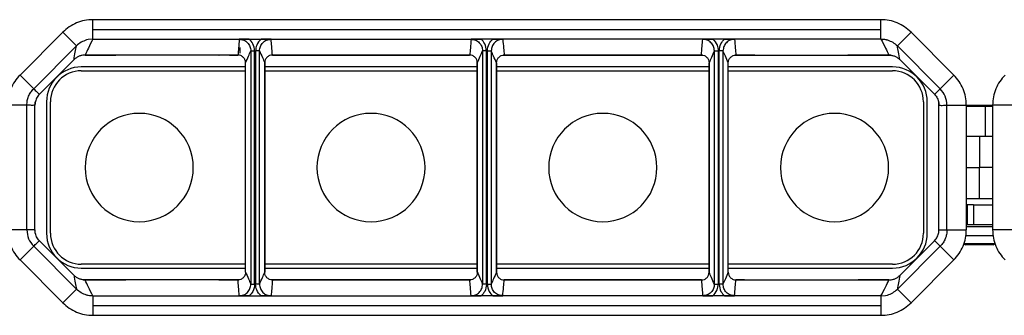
# Model space of a CAD drawing. Header units: millimetres. Extents: x -724 to 2929, y 427 to 799.
# Tile 20 of 48: x 109 to 236, y 761 to 799. Entities that reach past the tile are written whole.
import ezdxf

# ---------------------------------------------------------------- set-up
doc = ezdxf.new("R2010")
doc.units = ezdxf.units.MM

# ---------------------------------------------------------------- blocks, each defined once
blk = doc.blocks.new('Drawing View1')
at = {"color": 7, "linetype": 'Continuous', "lineweight": 25}
for p, q in [((245.57, 31.04), (143.56, 31.04)), ((143.56, 29.79), (143.56, 31.04)), ((245.57, 29.79), (245.57, 31.04)), ((139.67, 29.43), (134.13, 23.89)), ((141.44, 27.66), (139.67, 29.43)), ((143.56, 28.54), (143.56, 29.79)), ((143.56, 29.79), (245.57, 29.79)), ((245.57, 28.54), (245.57, 29.79)), ((247.69, 27.66), (249.46, 29.43)), ((249.46, 29.43), (255, 23.89)), ((142.97, 28.48), (142.73, 28.42)), ((143.56, 28.54), (142.97, 28.48)), ((143.56, 28.54), (163.8, 28.54)), ((163.8, 28.54), (165.33, 28.54)), ((165.33, 28.54), (193.8, 28.54)), ((195.33, 28.54), (193.8, 28.54)), ((223.8, 28.54), (195.33, 28.54)), ((225.33, 28.54), (223.8, 28.54)), ((245.57, 28.54), (225.33, 28.54)), ((135.9, 22.12), (141.44, 27.66)), ((162.56, 27.44), (162.56, 26.71)), ((164, 27.01), (164.5, 27.01)), ((164, 27.01), (164, -3.13)), ((164.5, -3.13), (164.5, 27.01)), ((164.62, 27.01), (164.62, -3.13)), ((165.12, 27.01), (164.62, 27.01)), ((165.12, -3.13), (165.12, 27.01)), ((194.5, 27.01), (194, 27.01)), ((194, 27.01), (194, -3.13)), ((194.5, -3.13), (194.5, 27.01)), ((194.62, -3.13), (194.62, 27.01)), ((194.62, 27.01), (195.12, 27.01)), ((195.12, 27.01), (195.12, -3.13)), ((224, 27.01), (224.5, 27.01)), ((224, -3.13), (224, 27.01)), ((224.5, 27.01), (224.5, -3.13)), ((224.62, -3.13), (224.62, 27.01)), ((225.12, 27.01), (224.62, 27.01)), ((225.12, 27.01), (225.12, -3.13)), ((253.23, 22.12), (247.69, 27.66)), ((136.64, 21.4), (141.12, 25.88)), ((141.12, 25.88), (136.64, 21.4)), ((141.12, 25.88), (141.12, 25.88)), ((147.84, 26.44), (142.26, 26.44)), ((142.54, 26.47), (146.51, 26.47)), ((146.51, 26.47), (142.54, 26.47)), ((142.54, 26.47), (142.54, 26.47)), ((146.51, 26.47), (146.51, 26.47)), ((159.87, 26.44), (147.86, 26.44)), ((159.9, 26.45), (159.9, 26.44)), ((162.46, 26.44), (159.9, 26.44)), ((161.23, 26.47), (162.32, 26.47)), ((162.32, 26.47), (161.23, 26.47)), ((161.23, 26.47), (161.23, 26.47)), ((162.32, 26.47), (162.32, 26.47)), ((192.46, 26.44), (166.67, 26.44)), ((166.8, 26.47), (192.32, 26.47)), ((192.32, 26.47), (166.8, 26.47)), ((166.8, 26.47), (166.8, 26.47)), ((184.56, 26.47), (184.56, 26.44)), ((192.32, 26.47), (192.32, 26.47)), ((222.46, 26.44), (196.67, 26.44)), ((196.8, 26.47), (222.32, 26.47)), ((196.8, 26.47), (222.32, 26.47)), ((196.8, 26.47), (196.8, 26.47)), ((204.56, 26.47), (204.56, 26.44)), ((205.36, 26.44), (205.36, 26.47)), ((207.92, 26.44), (207.92, 26.47)), ((222.32, 26.47), (222.32, 26.47)), ((229.23, 26.44), (226.67, 26.44)), ((226.8, 26.47), (227.9, 26.47)), ((226.8, 26.47), (227.9, 26.47)), ((226.8, 26.47), (226.8, 26.47)), ((227.9, 26.47), (227.9, 26.47)), ((229.23, 26.45), (229.23, 26.44)), ((229.25, 26.44), (241.26, 26.44)), ((241.28, 26.44), (241.32, 26.45)), ((246.87, 26.44), (241.29, 26.44)), ((242.62, 26.47), (246.59, 26.47)), ((242.62, 26.47), (246.59, 26.47)), ((242.62, 26.47), (242.62, 26.47)), ((246.59, 26.47), (246.59, 26.47)), ((248.01, 25.88), (252.49, 21.4)), ((248.01, 25.88), (252.49, 21.4)), ((248.01, 25.88), (248.01, 25.88)), ((163.32, 24.94), (142.06, 24.94)), ((142.06, 24.44), (163.32, 24.44)), ((163.32, -1.58), (163.32, 25.47)), ((165.8, 25.47), (165.81, 25.47)), ((165.81, 25.47), (165.81, -1.58)), ((165.81, 25.47), (165.81, 25.47)), ((165.81, -1.58), (165.81, 25.47)), ((193.32, 24.94), (165.81, 24.94)), ((165.81, 24.44), (193.32, 24.44)), ((193.32, -1.58), (193.32, 25.47)), ((193.32, 25.47), (193.32, 25.47)), ((193.32, 25.47), (193.32, -1.58)), ((195.81, -1.58), (195.81, 25.47)), ((195.81, 25.47), (195.81, 25.47)), ((195.81, 25.47), (195.81, -1.58)), ((223.32, 24.94), (195.81, 24.94)), ((195.81, 24.44), (223.32, 24.44)), ((223.32, 25.47), (223.32, -1.58)), ((223.32, 25.47), (223.32, 25.47)), ((223.32, 25.47), (223.32, 25.47)), ((223.32, -1.58), (223.32, 25.47)), ((225.81, -1.58), (225.81, 25.47)), ((247.06, 24.94), (225.81, 24.94)), ((225.81, 24.44), (247.06, 24.44)), ((135.9, 22.12), (134.13, 23.89)), ((253.23, 22.12), (255, 23.89)), ((135.9, 22.12), (135.9, 22.12)), ((253.23, 22.12), (253.23, 22.12)), ((136.06, 20.44), (136.06, 19.98)), ((136.64, 21.4), (136.64, 21.4)), ((137.56, 20.44), (137.56, 3.44)), ((138.06, 3.44), (138.06, 20.44)), ((251.06, 20.44), (251.06, 3.44)), ((251.56, 3.44), (251.56, 20.44)), ((252.49, 21.4), (252.49, 21.4)), ((253.06, 19.98), (253.06, 20.44)), ((135.02, 20), (132.52, 20)), ((135.02, 20), (135.02, 20)), ((135.02, 3.89), (135.02, 20)), ((136.06, 3.91), (136.06, 19.98)), ((253.06, 3.91), (253.06, 19.98)), ((254.11, 20), (256.61, 20)), ((254.11, 3.89), (254.11, 20)), ((254.11, 20), (254.11, 20)), ((256.61, 20), (256.61, 3.89)), ((259.01, 19.94), (256.61, 19.94)), ((259.04, 19.81), (256.61, 19.81)), ((259.04, 19.81), (259.01, 19.94)), ((260.02, 19.94), (259.01, 19.94)), ((259.04, 19.81), (259.04, 15.94)), ((260.02, 19.81), (259.04, 19.81)), ((262.52, 20), (260.02, 20)), ((260.02, 20), (260.02, 3.89)), ((258.31, 15.94), (256.61, 15.94)), ((258.31, 15.94), (258.31, 11.94)), ((260.02, 15.94), (258.31, 15.94)), ((256.61, 11.94), (258.31, 11.94)), ((258.31, 7.94), (258.31, 11.94)), ((260.02, 11.94), (258.31, 11.94)), ((256.61, 7.94), (258.31, 7.94)), ((258.31, 7.94), (260.02, 7.94)), ((256.78, 7.14), (256.61, 7.14)), ((256.78, 4.58), (256.78, 7.14)), ((257.53, 7.14), (256.78, 7.14)), ((257.53, 7.14), (257.53, 4.58)), ((257.53, 7.14), (260.02, 7.14)), ((135.02, 3.89), (132.52, 3.89)), ((135.02, 3.89), (135.02, 3.89)), ((136.06, 3.91), (136.06, 3.44)), ((253.06, 3.44), (253.06, 3.91)), ((254.11, 3.89), (256.61, 3.89)), ((254.11, 3.89), (254.11, 3.89)), ((256.61, 4.58), (256.78, 4.58)), ((256.61, 4.34), (260.02, 4.34)), ((256.78, 4.58), (257.53, 4.58)), ((257.53, 4.58), (258.89, 4.58)), ((258.89, 4.58), (260.02, 4.58)), ((262.52, 3.89), (260.02, 3.89)), ((256.5, 3.14), (260.12, 3.14)), ((135.9, 1.77), (134.13, 0)), ((135.9, 1.77), (135.9, 1.77)), ((135.9, 1.77), (141.44, -3.77)), ((141.12, -2), (136.64, 2.49)), ((141.12, -2), (136.64, 2.49)), ((136.64, 2.49), (136.64, 2.49)), ((253.23, 1.77), (247.69, -3.77)), ((252.49, 2.49), (248.01, -2)), ((248.01, -2), (252.49, 2.49)), ((252.49, 2.49), (252.49, 2.49)), ((253.23, 1.77), (255, 0)), ((253.23, 1.77), (253.23, 1.77)), ((256.31, 2.14), (256.51, 1.94)), ((256.31, 2.14), (260.31, 2.14)), ((260.11, 1.94), (256.51, 1.94)), ((260.11, 1.94), (260.31, 2.14)), ((139.67, -5.54), (134.13, 0)), ((163.32, -0.56), (142.06, -0.56)), ((142.06, -1.06), (163.32, -1.06)), ((193.32, -0.56), (165.81, -0.56)), ((165.81, -1.06), (193.32, -1.06)), ((223.32, -0.56), (195.81, -0.56)), ((195.81, -1.06), (223.32, -1.06)), ((247.06, -0.56), (225.81, -0.56)), ((225.81, -1.06), (247.06, -1.06)), ((249.46, -5.54), (255, 0)), ((141.12, -2), (141.12, -2)), ((165.8, -1.58), (165.81, -1.58)), ((165.81, -1.58), (165.81, -1.58)), ((193.32, -1.58), (193.32, -1.58)), ((195.81, -1.58), (195.81, -1.58)), ((223.32, -1.58), (223.32, -1.58)), ((223.32, -1.58), (223.32, -1.58)), ((248.01, -2), (248.01, -2)), ((141.44, -3.77), (139.67, -5.54)), ((142.26, -2.56), (147.84, -2.56)), ((146.51, -2.58), (142.54, -2.58)), ((146.51, -2.58), (142.54, -2.58)), ((142.54, -2.58), (142.54, -2.58)), ((146.51, -2.58), (146.51, -2.58)), ((147.85, -2.56), (147.81, -2.56)), ((159.87, -2.56), (147.86, -2.56)), ((159.9, -2.56), (159.9, -2.56)), ((159.9, -2.56), (162.46, -2.56)), ((162.32, -2.58), (161.23, -2.58)), ((162.32, -2.58), (161.23, -2.58)), ((161.23, -2.58), (161.23, -2.58)), ((162.32, -2.58), (162.32, -2.58)), ((164, -3.13), (164.5, -3.13)), ((165.12, -3.13), (164.62, -3.13)), ((166.67, -2.56), (192.46, -2.56)), ((192.32, -2.58), (166.8, -2.58)), ((192.32, -2.58), (166.8, -2.58)), ((166.8, -2.58), (166.8, -2.58)), ((184.56, -2.56), (184.56, -2.58)), ((192.32, -2.58), (192.32, -2.58)), ((194.5, -3.13), (194, -3.13)), ((194.62, -3.13), (195.12, -3.13)), ((196.67, -2.56), (222.46, -2.56)), ((222.32, -2.58), (196.8, -2.58)), ((196.8, -2.58), (222.32, -2.58)), ((196.8, -2.58), (196.8, -2.58)), ((204.56, -2.56), (204.56, -2.58)), ((222.32, -2.58), (222.32, -2.58)), ((224, -3.13), (224.5, -3.13)), ((225.12, -3.13), (224.62, -3.13)), ((226.67, -2.56), (229.23, -2.56)), ((227.9, -2.58), (226.8, -2.58)), ((226.8, -2.58), (227.9, -2.58)), ((226.8, -2.58), (226.8, -2.58)), ((227.9, -2.58), (227.9, -2.58)), ((229.23, -2.56), (229.23, -2.56)), ((229.25, -2.56), (241.26, -2.56)), ((241.29, -2.56), (246.87, -2.56)), ((246.59, -2.58), (242.62, -2.58)), ((242.62, -2.58), (246.59, -2.58)), ((242.62, -2.58), (242.62, -2.58)), ((246.59, -2.58), (246.59, -2.58)), ((247.69, -3.77), (249.46, -5.54)), ((143.56, -4.65), (143.56, -5.9)), ((143.56, -4.65), (163.8, -4.65)), ((163.8, -4.65), (165.33, -4.65)), ((165.33, -4.65), (193.8, -4.65)), ((195.33, -4.65), (193.8, -4.65)), ((223.8, -4.65), (195.33, -4.65)), ((225.33, -4.65), (223.8, -4.65)), ((245.57, -4.65), (225.33, -4.65)), ((245.57, -4.65), (246.16, -4.6)), ((245.57, -4.65), (245.57, -5.9)), ((246.16, -4.6), (246.4, -4.54)), ((143.56, -5.9), (245.57, -5.9)), ((143.56, -5.9), (143.56, -7.15)), ((245.57, -5.9), (245.57, -7.15)), ((143.56, -7.15), (245.57, -7.15))]:
    blk.add_line(p, q, dxfattribs=at)
for centre, radius, start, end in [((142.06, 20.44), 4.5, 90, 180), ((142.06, 20.44), 4, 90, 180), ((247.06, 20.44), 4.5, 0, 90), ((247.06, 20.44), 4, 0, 90), ((149.56, 11.94), 7, 90, 270), ((149.56, 11.94), 7, 270, 90), ((179.56, 11.94), 7, 90, 270), ((179.56, 11.94), 7, 270, 90), ((209.56, 11.94), 7, 90, 270), ((209.56, 11.94), 7, 270, 90), ((239.56, 11.94), 7, 90, 270), ((239.56, 11.94), 7, 270, 90), ((142.06, 3.44), 4.5, 180, 270), ((142.06, 3.44), 4, 180, 270), ((247.06, 3.44), 4.5, 270, 0), ((247.06, 3.44), 4, 270, 0)]:
    blk.add_arc(centre, radius, start, end, dxfattribs=at)
for points, knots in [([(143.56, 31.04), (143.2, 31.02), (142.47, 30.98), (141.44, 30.65), (140.48, 30.15), (139.94, 29.67), (139.67, 29.43)], [0, 0, 0, 0, 0.251399, 0.500422, 0.750603, 1, 1, 1, 1]), ([(249.46, 29.43), (249.19, 29.67), (248.65, 30.15), (247.69, 30.65), (246.65, 30.98), (245.93, 31.02), (245.57, 31.04)], [0, 0, 0, 0, 0.249397, 0.499578, 0.748601, 1, 1, 1, 1]), ([(142.73, 28.42), (142.49, 28.34), (142.01, 28.16), (141.63, 27.83), (141.44, 27.66)], [0, 0, 0, 0, 0.498624, 1, 1, 1, 1]), ([(143.56, 28.54), (143.36, 28.15), (143.02, 27.46), (142.68, 26.77), (142.54, 26.47)], [0, 0, 0, 0, 0.560002, 1, 1, 1, 1]), ([(162.51, 28.51), (162.48, 28.13), (162.43, 27.45), (162.36, 26.77), (162.32, 26.47)], [0, 0, 0, 0, 0.5600044, 1, 1, 1, 1]), ([(163.8, 28.54), (163.57, 28.54), (163.11, 28.53), (162.71, 28.52), (162.51, 28.51)], [0, 0, 0, 0, 0.49952, 1, 1, 1, 1]), ([(162.51, 28.51), (162.7, 28.49), (163.1, 28.45), (163.59, 28.1), (163.94, 27.6), (163.98, 27.21), (164, 27.01)], [0, 0, 0, 0, 0.250295, 0.499953, 0.749812, 1, 1, 1, 1]), ([(164.5, 27.01), (164.46, 27.34), (164.39, 27.93), (163.98, 28.35), (163.8, 28.54)], [0, 0, 0, 0, 0.558502, 1, 1, 1, 1]), ([(165.33, 28.54), (165.11, 28.29), (164.71, 27.86), (164.65, 27.27), (164.62, 27.01)], [0, 0, 0, 0, 0.559408, 1, 1, 1, 1]), ([(165.12, 27.01), (165.15, 27.21), (165.19, 27.6), (165.54, 28.1), (166.03, 28.45), (166.43, 28.49), (166.62, 28.51)], [0, 0, 0, 0, 0.250188, 0.500047, 0.749705, 1, 1, 1, 1]), ([(166.62, 28.51), (166.42, 28.52), (166.02, 28.53), (165.56, 28.54), (165.33, 28.54)], [0, 0, 0, 0, 0.4997069, 1, 1, 1, 1]), ([(166.8, 26.47), (166.78, 26.85), (166.73, 27.53), (166.66, 28.21), (166.62, 28.51)], [0, 0, 0, 0, 0.560004, 1, 1, 1, 1]), ([(192.51, 28.51), (192.48, 28.13), (192.43, 27.45), (192.36, 26.77), (192.32, 26.47)], [0, 0, 0, 0, 0.560004, 1, 1, 1, 1]), ([(193.8, 28.54), (193.57, 28.54), (193.11, 28.53), (192.71, 28.52), (192.51, 28.51)], [0, 0, 0, 0, 0.49952, 1, 1, 1, 1]), ([(192.51, 28.51), (192.7, 28.49), (193.1, 28.45), (193.59, 28.1), (193.94, 27.6), (193.98, 27.21), (194, 27.01)], [0, 0, 0, 0, 0.250295, 0.499953, 0.749812, 1, 1, 1, 1]), ([(194.5, 27.01), (194.46, 27.34), (194.39, 27.93), (193.98, 28.35), (193.8, 28.54)], [0, 0, 0, 0, 0.558502, 1, 1, 1, 1]), ([(194.62, 27.01), (194.67, 27.34), (194.74, 27.93), (195.15, 28.35), (195.33, 28.54)], [0, 0, 0, 0, 0.558502, 1, 1, 1, 1]), ([(196.62, 28.51), (196.43, 28.49), (196.03, 28.45), (195.54, 28.1), (195.19, 27.6), (195.15, 27.21), (195.12, 27.01)], [0, 0, 0, 0, 0.250295, 0.499953, 0.749812, 1, 1, 1, 1]), ([(195.33, 28.54), (195.56, 28.54), (196.02, 28.53), (196.42, 28.52), (196.62, 28.51)], [0, 0, 0, 0, 0.49952, 1, 1, 1, 1]), ([(196.62, 28.51), (196.65, 28.13), (196.7, 27.45), (196.77, 26.77), (196.8, 26.47)], [0, 0, 0, 0, 0.560004, 1, 1, 1, 1]), ([(222.32, 26.47), (222.35, 26.85), (222.4, 27.53), (222.47, 28.21), (222.51, 28.51)], [0, 0, 0, 0, 0.560004, 1, 1, 1, 1]), ([(222.51, 28.51), (222.71, 28.52), (223.11, 28.53), (223.57, 28.54), (223.8, 28.54)], [0, 0, 0, 0, 0.4997069, 1, 1, 1, 1]), ([(224, 27.01), (223.98, 27.21), (223.94, 27.6), (223.59, 28.1), (223.1, 28.45), (222.7, 28.49), (222.51, 28.51)], [0, 0, 0, 0, 0.250188, 0.500047, 0.749705, 1, 1, 1, 1]), ([(223.8, 28.54), (224.02, 28.29), (224.42, 27.86), (224.48, 27.27), (224.5, 27.01)], [0, 0, 0, 0, 0.5594084, 1, 1, 1, 1]), ([(224.62, 27.01), (224.67, 27.34), (224.74, 27.93), (225.15, 28.35), (225.33, 28.54)], [0, 0, 0, 0, 0.558502, 1, 1, 1, 1]), ([(226.62, 28.51), (226.43, 28.49), (226.03, 28.45), (225.54, 28.1), (225.19, 27.6), (225.15, 27.21), (225.12, 27.01)], [0, 0, 0, 0, 0.250295, 0.499953, 0.749812, 1, 1, 1, 1]), ([(225.33, 28.54), (225.56, 28.54), (226.02, 28.53), (226.42, 28.52), (226.62, 28.51)], [0, 0, 0, 0, 0.4995203, 1, 1, 1, 1]), ([(226.62, 28.51), (226.65, 28.13), (226.7, 27.45), (226.77, 26.77), (226.8, 26.47)], [0, 0, 0, 0, 0.5600044, 1, 1, 1, 1]), ([(245.57, 28.54), (245.67, 28.54), (245.87, 28.53), (246.06, 28.5), (246.16, 28.48)], [0, 0, 0, 0, 0.501386, 1, 1, 1, 1]), ([(245.57, 28.54), (245.77, 28.15), (246.11, 27.46), (246.45, 26.77), (246.59, 26.47)], [0, 0, 0, 0, 0.560002, 1, 1, 1, 1]), ([(246.16, 28.48), (246.21, 28.47), (246.29, 28.45), (246.36, 28.43), (246.4, 28.42)], [0, 0, 0, 0, 0.583867, 1, 1, 1, 1]), ([(246.4, 28.42), (246.64, 28.34), (247.12, 28.16), (247.5, 27.83), (247.69, 27.66)], [0, 0, 0, 0, 0.498624, 1, 1, 1, 1]), ([(141.12, 25.88), (141.17, 26.21), (141.27, 26.79), (141.38, 27.39), (141.44, 27.66)], [0, 0, 0, 0, 0.560004, 1, 1, 1, 1]), ([(141.44, 27.66), (141.44, 27.66), (141.44, 27.66), (141.44, 27.66), (141.44, 27.66)], [0, 0, 0, 0, 0.56, 1, 1, 1, 1]), ([(163.32, 25.47), (163.45, 25.75), (163.68, 26.25), (163.9, 26.78), (164, 27.01)], [0, 0, 0, 0, 0.560004, 1, 1, 1, 1]), ([(165.12, 27.01), (165.25, 26.73), (165.48, 26.23), (165.71, 25.7), (165.81, 25.47)], [0, 0, 0, 0, 0.560005, 1, 1, 1, 1]), ([(193.32, 25.47), (193.45, 25.75), (193.68, 26.25), (193.9, 26.78), (194, 27.01)], [0, 0, 0, 0, 0.560004, 1, 1, 1, 1]), ([(195.81, 25.47), (195.68, 25.75), (195.45, 26.25), (195.22, 26.78), (195.12, 27.01)], [0, 0, 0, 0, 0.560004, 1, 1, 1, 1]), ([(224, 27.01), (223.88, 26.73), (223.65, 26.23), (223.42, 25.7), (223.32, 25.47)], [0, 0, 0, 0, 0.560005, 1, 1, 1, 1]), ([(225.81, 25.47), (225.68, 25.75), (225.45, 26.25), (225.22, 26.78), (225.12, 27.01)], [0, 0, 0, 0, 0.560004, 1, 1, 1, 1]), ([(247.69, 27.66), (247.69, 27.66), (247.69, 27.66), (247.69, 27.66), (247.69, 27.66)], [0, 0, 0, 0, 0.56, 1, 1, 1, 1]), ([(248.01, 25.88), (247.95, 26.21), (247.86, 26.79), (247.74, 27.39), (247.69, 27.66)], [0, 0, 0, 0, 0.560004, 1, 1, 1, 1]), ([(142.54, 26.47), (142.41, 26.46), (142.14, 26.45), (141.77, 26.33), (141.42, 26.15), (141.22, 25.97), (141.12, 25.88)], [0, 0, 0, 0, 0.250953, 0.499917, 0.750225, 1, 1, 1, 1]), ([(147.86, 26.44), (147.64, 26.45), (147.23, 26.47), (146.73, 26.47), (146.51, 26.47)], [0, 0, 0, 0, 0.560079, 1, 1, 1, 1]), ([(147.85, 26.44), (147.85, 26.44), (147.85, 26.44), (147.86, 26.44), (147.86, 26.44), (147.86, 26.44)], [0, 0, 0, 0, 0.274897, 0.553133, 1, 1, 1, 1]), ([(161.23, 26.47), (160.95, 26.47), (160.45, 26.47), (160.05, 26.45), (159.87, 26.44)], [0, 0, 0, 0, 0.5599131, 1, 1, 1, 1]), ([(159.87, 26.44), (159.88, 26.44), (159.88, 26.44), (159.89, 26.44), (159.89, 26.44), (159.9, 26.44), (159.9, 26.44)], [0, 0, 0, 0, 0.2881099, 0.5310443, 0.7569593, 1, 1, 1, 1]), ([(163.32, 25.47), (163.31, 25.6), (163.28, 25.86), (163.05, 26.19), (162.72, 26.43), (162.46, 26.46), (162.32, 26.47)], [0, 0, 0, 0, 0.250388, 0.500381, 0.75012, 1, 1, 1, 1]), ([(166.8, 26.47), (166.67, 26.46), (166.41, 26.43), (166.08, 26.19), (165.85, 25.86), (165.82, 25.6), (165.81, 25.47)], [0, 0, 0, 0, 0.250419, 0.499979, 0.749793, 1, 1, 1, 1]), ([(193.32, 25.47), (193.31, 25.6), (193.28, 25.86), (193.05, 26.19), (192.72, 26.43), (192.46, 26.46), (192.32, 26.47)], [0, 0, 0, 0, 0.2507689, 0.5004729, 0.7501411, 1, 1, 1, 1]), ([(195.81, 25.47), (195.82, 25.6), (195.85, 25.86), (196.08, 26.19), (196.41, 26.43), (196.67, 26.46), (196.8, 26.47)], [0, 0, 0, 0, 0.250769, 0.500473, 0.750141, 1, 1, 1, 1]), ([(222.32, 26.47), (222.46, 26.46), (222.72, 26.43), (223.05, 26.19), (223.28, 25.86), (223.31, 25.6), (223.32, 25.47)], [0, 0, 0, 0, 0.250419, 0.499979, 0.749793, 1, 1, 1, 1]), ([(225.81, 25.47), (225.82, 25.6), (225.85, 25.86), (226.08, 26.19), (226.41, 26.43), (226.67, 26.46), (226.8, 26.47)], [0, 0, 0, 0, 0.250388, 0.500381, 0.75012, 1, 1, 1, 1]), ([(227.9, 26.47), (228.18, 26.47), (228.68, 26.47), (229.08, 26.45), (229.25, 26.44)], [0, 0, 0, 0, 0.559913, 1, 1, 1, 1]), ([(229.25, 26.44), (229.25, 26.44), (229.25, 26.44), (229.24, 26.44), (229.23, 26.44), (229.23, 26.44), (229.23, 26.44)], [0, 0, 0, 0, 0.28811, 0.531044, 0.756959, 1, 1, 1, 1]), ([(241.26, 26.44), (241.49, 26.45), (241.9, 26.47), (242.4, 26.47), (242.62, 26.47)], [0, 0, 0, 0, 0.5600788, 1, 1, 1, 1]), ([(241.28, 26.44), (241.28, 26.44), (241.28, 26.44), (241.27, 26.44), (241.27, 26.44), (241.26, 26.44)], [0, 0, 0, 0, 0.274897, 0.553133, 1, 1, 1, 1]), ([(246.59, 26.47), (246.72, 26.46), (246.99, 26.45), (247.36, 26.33), (247.71, 26.15), (247.91, 25.97), (248.01, 25.88)], [0, 0, 0, 0, 0.250953, 0.499917, 0.750225, 1, 1, 1, 1]), ([(134.13, 23.89), (133.89, 23.62), (133.41, 23.08), (132.91, 22.11), (132.58, 21.08), (132.54, 20.36), (132.52, 20)], [0, 0, 0, 0, 0.251262, 0.500249, 0.750474, 1, 1, 1, 1]), ([(256.61, 20), (256.59, 20.36), (256.55, 21.08), (256.22, 22.11), (255.72, 23.08), (255.24, 23.62), (255, 23.89)], [0, 0, 0, 0, 0.249526, 0.499751, 0.748738, 1, 1, 1, 1]), ([(261.63, 23.89), (261.39, 23.62), (260.91, 23.08), (260.41, 22.11), (260.08, 21.08), (260.04, 20.36), (260.02, 20)], [0, 0, 0, 0, 0.251262, 0.500249, 0.750474, 1, 1, 1, 1]), ([(135.02, 20), (135.03, 20.19), (135.05, 20.59), (135.23, 21.15), (135.5, 21.68), (135.76, 21.97), (135.9, 22.12)], [0, 0, 0, 0, 0.249531, 0.499751, 0.748733, 1, 1, 1, 1]), ([(135.9, 22.12), (136.03, 21.98), (136.27, 21.73), (136.53, 21.5), (136.64, 21.4)], [0, 0, 0, 0, 0.560002, 1, 1, 1, 1]), ([(253.23, 22.12), (253.1, 21.98), (252.86, 21.73), (252.6, 21.5), (252.49, 21.4)], [0, 0, 0, 0, 0.560002, 1, 1, 1, 1]), ([(136.64, 21.4), (136.5, 21.24), (136.23, 20.92), (136.13, 20.51), (136.08, 20.31)], [0, 0, 0, 0, 0.5006515, 1, 1, 1, 1]), ([(252.49, 21.4), (252.63, 21.24), (252.9, 20.92), (253, 20.51), (253.05, 20.31)], [0, 0, 0, 0, 0.500652, 1, 1, 1, 1]), ([(136.06, 19.98), (135.87, 19.98), (135.52, 19.97), (135.17, 19.99), (135.02, 20)], [0, 0, 0, 0, 0.560003, 1, 1, 1, 1]), ([(136.08, 20.31), (136.07, 20.27), (136.07, 20.21), (136.07, 20.09), (136.06, 20.02), (136.06, 19.99), (136.06, 19.98)], [0, 0, 0, 0, 0.657443, 0.857743, 0.933473, 1, 1, 1, 1]), ([(253.05, 20.31), (253.05, 20.27), (253.06, 20.21), (253.06, 20.09), (253.06, 20.02), (253.06, 19.99), (253.06, 19.98)], [0, 0, 0, 0, 0.657443, 0.857743, 0.933473, 1, 1, 1, 1]), ([(253.06, 19.98), (253.26, 19.98), (253.61, 19.97), (253.96, 19.99), (254.11, 20)], [0, 0, 0, 0, 0.560003, 1, 1, 1, 1]), ([(132.52, 3.89), (132.54, 3.53), (132.58, 2.81), (132.91, 1.77), (133.41, 0.81), (133.89, 0.27), (134.13, 0)], [0, 0, 0, 0, 0.249526, 0.499751, 0.748738, 1, 1, 1, 1]), ([(136.06, 3.91), (135.87, 3.91), (135.52, 3.91), (135.17, 3.9), (135.02, 3.89)], [0, 0, 0, 0, 0.560003, 1, 1, 1, 1]), ([(136.08, 3.57), (136.07, 3.62), (136.07, 3.68), (136.07, 3.8), (136.06, 3.86), (136.06, 3.89), (136.06, 3.91)], [0, 0, 0, 0, 0.657443, 0.857743, 0.933473, 1, 1, 1, 1]), ([(253.05, 3.57), (253.05, 3.62), (253.06, 3.68), (253.06, 3.8), (253.06, 3.86), (253.06, 3.89), (253.06, 3.91)], [0, 0, 0, 0, 0.657443, 0.857743, 0.933473, 1, 1, 1, 1]), ([(253.06, 3.91), (253.26, 3.91), (253.61, 3.91), (253.96, 3.9), (254.11, 3.89)], [0, 0, 0, 0, 0.560003, 1, 1, 1, 1]), ([(254.11, 3.89), (254.1, 3.69), (254.08, 3.3), (253.9, 2.73), (253.63, 2.21), (253.37, 1.91), (253.23, 1.77)], [0, 0, 0, 0, 0.249531, 0.499751, 0.748733, 1, 1, 1, 1]), ([(255, 0), (255.24, 0.27), (255.72, 0.81), (256.22, 1.77), (256.55, 2.81), (256.59, 3.53), (256.61, 3.89)], [0, 0, 0, 0, 0.2512623, 0.5002486, 0.7504743, 1, 1, 1, 1]), ([(260.02, 3.89), (260.04, 3.53), (260.08, 2.81), (260.41, 1.77), (260.91, 0.81), (261.39, 0.27), (261.63, 0)], [0, 0, 0, 0, 0.249526, 0.499751, 0.748738, 1, 1, 1, 1]), ([(136.64, 2.49), (136.5, 2.65), (136.23, 2.97), (136.13, 3.37), (136.08, 3.57)], [0, 0, 0, 0, 0.500652, 1, 1, 1, 1]), ([(252.49, 2.49), (252.63, 2.65), (252.9, 2.97), (253, 3.37), (253.05, 3.57)], [0, 0, 0, 0, 0.500652, 1, 1, 1, 1]), ([(135.9, 1.77), (136.03, 1.91), (136.27, 2.15), (136.53, 2.38), (136.64, 2.49)], [0, 0, 0, 0, 0.560002, 1, 1, 1, 1]), ([(253.23, 1.77), (253.1, 1.91), (252.86, 2.15), (252.6, 2.38), (252.49, 2.49)], [0, 0, 0, 0, 0.560002, 1, 1, 1, 1]), ([(141.12, -2), (141.17, -2.32), (141.27, -2.9), (141.38, -3.51), (141.44, -3.77)], [0, 0, 0, 0, 0.560004, 1, 1, 1, 1]), ([(142.54, -2.58), (142.41, -2.58), (142.14, -2.56), (141.77, -2.44), (141.42, -2.26), (141.22, -2.09), (141.12, -2)], [0, 0, 0, 0, 0.250953, 0.499917, 0.750225, 1, 1, 1, 1]), ([(163.32, -1.58), (163.31, -1.71), (163.28, -1.98), (163.05, -2.31), (162.72, -2.54), (162.46, -2.57), (162.32, -2.58)], [0, 0, 0, 0, 0.250388, 0.500381, 0.75012, 1, 1, 1, 1]), ([(163.32, -1.58), (163.45, -1.86), (163.68, -2.37), (163.9, -2.9), (164, -3.13)], [0, 0, 0, 0, 0.560004, 1, 1, 1, 1]), ([(165.12, -3.13), (165.25, -2.85), (165.48, -2.35), (165.71, -1.82), (165.81, -1.58)], [0, 0, 0, 0, 0.560005, 1, 1, 1, 1]), ([(166.8, -2.58), (166.67, -2.57), (166.41, -2.54), (166.08, -2.31), (165.85, -1.98), (165.82, -1.71), (165.81, -1.58)], [0, 0, 0, 0, 0.250419, 0.499979, 0.749793, 1, 1, 1, 1]), ([(193.32, -1.58), (193.31, -1.71), (193.28, -1.98), (193.05, -2.31), (192.72, -2.54), (192.46, -2.57), (192.32, -2.58)], [0, 0, 0, 0, 0.250769, 0.500473, 0.750141, 1, 1, 1, 1]), ([(193.32, -1.58), (193.45, -1.86), (193.68, -2.37), (193.9, -2.9), (194, -3.13)], [0, 0, 0, 0, 0.560004, 1, 1, 1, 1]), ([(195.81, -1.58), (195.68, -1.86), (195.45, -2.37), (195.22, -2.9), (195.12, -3.13)], [0, 0, 0, 0, 0.560004, 1, 1, 1, 1]), ([(195.81, -1.58), (195.82, -1.71), (195.85, -1.98), (196.08, -2.31), (196.41, -2.54), (196.67, -2.57), (196.8, -2.58)], [0, 0, 0, 0, 0.250769, 0.500473, 0.750141, 1, 1, 1, 1]), ([(222.32, -2.58), (222.46, -2.57), (222.72, -2.54), (223.05, -2.31), (223.28, -1.98), (223.31, -1.71), (223.32, -1.58)], [0, 0, 0, 0, 0.250419, 0.499979, 0.749793, 1, 1, 1, 1]), ([(224, -3.13), (223.88, -2.85), (223.65, -2.35), (223.42, -1.82), (223.32, -1.58)], [0, 0, 0, 0, 0.560005, 1, 1, 1, 1]), ([(225.81, -1.58), (225.68, -1.86), (225.45, -2.37), (225.22, -2.9), (225.12, -3.13)], [0, 0, 0, 0, 0.560004, 1, 1, 1, 1]), ([(225.81, -1.58), (225.82, -1.71), (225.85, -1.98), (226.08, -2.31), (226.41, -2.54), (226.67, -2.57), (226.8, -2.58)], [0, 0, 0, 0, 0.250388, 0.500381, 0.75012, 1, 1, 1, 1]), ([(246.59, -2.58), (246.72, -2.58), (246.99, -2.56), (247.36, -2.44), (247.71, -2.26), (247.91, -2.09), (248.01, -2)], [0, 0, 0, 0, 0.250953, 0.499917, 0.750225, 1, 1, 1, 1]), ([(248.01, -2), (247.95, -2.32), (247.86, -2.9), (247.74, -3.51), (247.69, -3.77)], [0, 0, 0, 0, 0.560004, 1, 1, 1, 1]), ([(142.73, -4.54), (142.49, -4.45), (142.01, -4.28), (141.63, -3.94), (141.44, -3.77)], [0, 0, 0, 0, 0.498624, 1, 1, 1, 1]), ([(141.44, -3.77), (141.44, -3.77), (141.44, -3.77), (141.44, -3.77), (141.44, -3.77)], [0, 0, 0, 0, 0.56, 1, 1, 1, 1]), ([(143.56, -4.65), (143.36, -4.27), (143.02, -3.58), (142.68, -2.89), (142.54, -2.58)], [0, 0, 0, 0, 0.560002, 1, 1, 1, 1]), ([(147.86, -2.56), (147.64, -2.57), (147.23, -2.58), (146.73, -2.58), (146.51, -2.58)], [0, 0, 0, 0, 0.560079, 1, 1, 1, 1]), ([(147.85, -2.56), (147.85, -2.56), (147.85, -2.56), (147.86, -2.56), (147.86, -2.56), (147.86, -2.56)], [0, 0, 0, 0, 0.274897, 0.553133, 1, 1, 1, 1]), ([(161.23, -2.58), (160.95, -2.58), (160.45, -2.58), (160.05, -2.56), (159.87, -2.56)], [0, 0, 0, 0, 0.559913, 1, 1, 1, 1]), ([(159.87, -2.56), (159.88, -2.56), (159.88, -2.56), (159.89, -2.56), (159.89, -2.56), (159.9, -2.56), (159.9, -2.56)], [0, 0, 0, 0, 0.28811, 0.531044, 0.756959, 1, 1, 1, 1]), ([(162.51, -4.63), (162.48, -4.25), (162.43, -3.57), (162.36, -2.88), (162.32, -2.58)], [0, 0, 0, 0, 0.5600044, 1, 1, 1, 1]), ([(162.51, -4.63), (162.7, -4.61), (163.1, -4.56), (163.59, -4.21), (163.94, -3.72), (163.98, -3.32), (164, -3.13)], [0, 0, 0, 0, 0.250295, 0.499953, 0.749812, 1, 1, 1, 1]), ([(164.5, -3.13), (164.46, -3.46), (164.39, -4.04), (163.98, -4.47), (163.8, -4.65)], [0, 0, 0, 0, 0.558502, 1, 1, 1, 1]), ([(165.33, -4.65), (165.11, -4.41), (164.71, -3.97), (164.65, -3.39), (164.62, -3.13)], [0, 0, 0, 0, 0.5594084, 1, 1, 1, 1]), ([(165.12, -3.13), (165.15, -3.32), (165.19, -3.72), (165.54, -4.21), (166.03, -4.56), (166.43, -4.61), (166.62, -4.63)], [0, 0, 0, 0, 0.250188, 0.500047, 0.749705, 1, 1, 1, 1]), ([(166.8, -2.58), (166.78, -2.97), (166.73, -3.65), (166.66, -4.33), (166.62, -4.63)], [0, 0, 0, 0, 0.560004, 1, 1, 1, 1]), ([(192.51, -4.63), (192.48, -4.25), (192.43, -3.57), (192.36, -2.88), (192.32, -2.58)], [0, 0, 0, 0, 0.560004, 1, 1, 1, 1]), ([(192.51, -4.63), (192.7, -4.61), (193.1, -4.56), (193.59, -4.21), (193.94, -3.72), (193.98, -3.32), (194, -3.13)], [0, 0, 0, 0, 0.250295, 0.499953, 0.749812, 1, 1, 1, 1]), ([(194.5, -3.13), (194.46, -3.46), (194.39, -4.04), (193.98, -4.47), (193.8, -4.65)], [0, 0, 0, 0, 0.558502, 1, 1, 1, 1]), ([(194.62, -3.13), (194.67, -3.46), (194.74, -4.04), (195.15, -4.47), (195.33, -4.65)], [0, 0, 0, 0, 0.558502, 1, 1, 1, 1]), ([(196.62, -4.63), (196.43, -4.61), (196.03, -4.56), (195.54, -4.21), (195.19, -3.72), (195.15, -3.32), (195.12, -3.13)], [0, 0, 0, 0, 0.250295, 0.499953, 0.749812, 1, 1, 1, 1]), ([(196.62, -4.63), (196.65, -4.25), (196.7, -3.57), (196.77, -2.88), (196.8, -2.58)], [0, 0, 0, 0, 0.560004, 1, 1, 1, 1]), ([(222.32, -2.58), (222.35, -2.97), (222.4, -3.65), (222.47, -4.33), (222.51, -4.63)], [0, 0, 0, 0, 0.560004, 1, 1, 1, 1]), ([(224, -3.13), (223.98, -3.32), (223.94, -3.72), (223.59, -4.21), (223.1, -4.56), (222.7, -4.61), (222.51, -4.63)], [0, 0, 0, 0, 0.2501882, 0.500047, 0.7497053, 1, 1, 1, 1]), ([(223.8, -4.65), (224.02, -4.41), (224.42, -3.97), (224.48, -3.39), (224.5, -3.13)], [0, 0, 0, 0, 0.559408, 1, 1, 1, 1]), ([(224.62, -3.13), (224.67, -3.46), (224.74, -4.04), (225.15, -4.47), (225.33, -4.65)], [0, 0, 0, 0, 0.558502, 1, 1, 1, 1]), ([(226.62, -4.63), (226.43, -4.61), (226.03, -4.56), (225.54, -4.21), (225.19, -3.72), (225.15, -3.32), (225.12, -3.13)], [0, 0, 0, 0, 0.250295, 0.499953, 0.749812, 1, 1, 1, 1]), ([(226.62, -4.63), (226.65, -4.25), (226.7, -3.57), (226.77, -2.88), (226.8, -2.58)], [0, 0, 0, 0, 0.560004, 1, 1, 1, 1]), ([(227.9, -2.58), (228.18, -2.58), (228.68, -2.58), (229.08, -2.56), (229.25, -2.56)], [0, 0, 0, 0, 0.559913, 1, 1, 1, 1]), ([(229.25, -2.56), (229.25, -2.56), (229.25, -2.56), (229.24, -2.56), (229.23, -2.56), (229.23, -2.56), (229.23, -2.56)], [0, 0, 0, 0, 0.28811, 0.531044, 0.756959, 1, 1, 1, 1]), ([(241.26, -2.56), (241.49, -2.57), (241.9, -2.58), (242.4, -2.58), (242.62, -2.58)], [0, 0, 0, 0, 0.560079, 1, 1, 1, 1]), ([(241.28, -2.56), (241.28, -2.56), (241.28, -2.56), (241.27, -2.56), (241.27, -2.56), (241.26, -2.56)], [0, 0, 0, 0, 0.274897, 0.553133, 1, 1, 1, 1]), ([(245.57, -4.65), (245.77, -4.27), (246.11, -3.58), (246.45, -2.89), (246.59, -2.58)], [0, 0, 0, 0, 0.560002, 1, 1, 1, 1]), ([(246.4, -4.54), (246.64, -4.45), (247.12, -4.28), (247.5, -3.94), (247.69, -3.77)], [0, 0, 0, 0, 0.498624, 1, 1, 1, 1]), ([(247.69, -3.77), (247.69, -3.77), (247.69, -3.77), (247.69, -3.77), (247.69, -3.77)], [0, 0, 0, 0, 0.56, 1, 1, 1, 1]), ([(142.97, -4.6), (142.92, -4.59), (142.84, -4.57), (142.76, -4.55), (142.73, -4.54)], [0, 0, 0, 0, 0.583867, 1, 1, 1, 1]), ([(143.56, -4.65), (143.46, -4.65), (143.26, -4.65), (143.07, -4.61), (142.97, -4.6)], [0, 0, 0, 0, 0.501386, 1, 1, 1, 1]), ([(163.8, -4.65), (163.57, -4.65), (163.11, -4.65), (162.71, -4.64), (162.51, -4.63)], [0, 0, 0, 0, 0.49952, 1, 1, 1, 1]), ([(166.62, -4.63), (166.42, -4.64), (166.02, -4.65), (165.56, -4.65), (165.33, -4.65)], [0, 0, 0, 0, 0.499707, 1, 1, 1, 1]), ([(193.8, -4.65), (193.57, -4.65), (193.11, -4.65), (192.71, -4.64), (192.51, -4.63)], [0, 0, 0, 0, 0.49952, 1, 1, 1, 1]), ([(195.33, -4.65), (195.56, -4.65), (196.02, -4.65), (196.42, -4.64), (196.62, -4.63)], [0, 0, 0, 0, 0.4995203, 1, 1, 1, 1]), ([(222.51, -4.63), (222.71, -4.64), (223.11, -4.65), (223.57, -4.65), (223.8, -4.65)], [0, 0, 0, 0, 0.499707, 1, 1, 1, 1]), ([(225.33, -4.65), (225.56, -4.65), (226.02, -4.65), (226.42, -4.64), (226.62, -4.63)], [0, 0, 0, 0, 0.49952, 1, 1, 1, 1]), ([(139.67, -5.54), (139.94, -5.78), (140.48, -6.26), (141.44, -6.76), (142.47, -7.09), (143.2, -7.13), (143.56, -7.15)], [0, 0, 0, 0, 0.249397, 0.499578, 0.748601, 1, 1, 1, 1]), ([(245.57, -7.15), (245.93, -7.13), (246.65, -7.09), (247.69, -6.76), (248.65, -6.26), (249.19, -5.78), (249.46, -5.54)], [0, 0, 0, 0, 0.251399, 0.500422, 0.750603, 1, 1, 1, 1])]:
    blk.add_open_spline(points, degree=3, knots=knots, dxfattribs=at)
for points in [[(254.11, 20), (254.07, 20.4), (253.99, 21.19), (253.49, 21.81), (253.23, 22.12)], [(135.02, 3.89), (135.06, 3.49), (135.14, 2.7), (135.64, 2.08), (135.9, 1.77)]]:
    blk.add_open_spline(points, degree=3, dxfattribs=at)

msp = doc.modelspace()

# ---------------------------------------------------------------- block references
at = {"color": 7, "linetype": 'Continuous', "lineweight": 25}
msp.add_blockref('Drawing View1', (-25.04, 767.68), dxfattribs=at)

doc.saveas('drawing.dxf')
